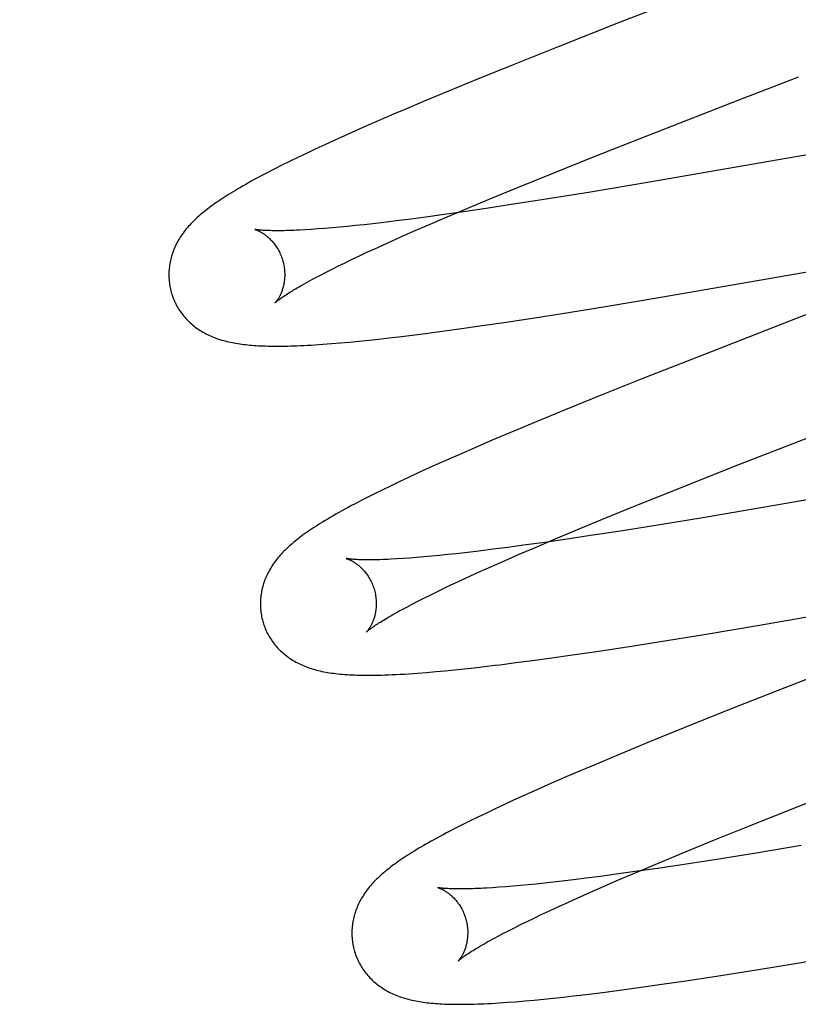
# Model space of a CAD drawing. Header units: inches. Extents: x 0 to 291, y 0 to 188.
# Tile 72 of 94: x 61.269 to 61.403, y 97.828 to 97.998. Entities that reach past the tile are written whole.
import ezdxf

# ---------------------------------------------------------------- set-up
doc = ezdxf.new("R2010")
doc.units = ezdxf.units.IN
doc.header["$LTSCALE"] = 16.01262
doc.header["$MEASUREMENT"] = 0
doc.linetypes.add('HIDDEN', pattern=[0.2, 0.1, -0.1])
doc.layers.add('DEFAULT_2', color=8, linetype='HIDDEN')

msp = doc.modelspace()

# ---------------------------------------------------------------- linework, layer by layer
at = {"layer": 'DEFAULT_2', "color": 8, "linetype": 'HIDDEN'}
for p, q in [((61.39041, 98.00493), (61.37244, 97.99794)), ((61.37244, 97.99794), (61.36146, 97.99361)), ((61.36146, 97.99361), (61.35401, 97.99063)), ((61.35401, 97.99063), (61.34781, 97.98811)), ((61.34781, 97.98811), (61.34282, 97.98606)), ((61.39758, 97.98636), (61.39983, 97.98723)), ((61.34282, 97.98606), (61.33894, 97.98445)), ((61.39308, 97.98462), (61.39758, 97.98636)), ((61.33894, 97.98445), (61.33518, 97.98286)), ((61.37752, 97.97855), (61.39308, 97.98462)), ((61.33518, 97.98286), (61.33335, 97.98208)), ((61.33066, 97.98092), (61.32805, 97.97977)), ((61.33335, 97.98208), (61.33066, 97.98092)), ((61.44345, 97.98176), (61.37752, 97.97035)), ((61.32805, 97.97977), (61.32552, 97.97865)), ((61.32307, 97.97754), (61.32148, 97.97681)), ((61.32552, 97.97865), (61.32307, 97.97754)), ((61.36783, 97.97472), (61.37752, 97.97855)), ((61.31842, 97.97538), (61.31693, 97.97467)), ((61.31993, 97.97609), (61.31842, 97.97538)), ((61.32148, 97.97681), (61.31993, 97.97609)), ((61.31548, 97.97396), (61.31408, 97.97327)), ((61.31693, 97.97467), (61.31548, 97.97396)), ((61.36057, 97.97181), (61.36783, 97.97472)), ((61.31277, 97.97261), (61.31154, 97.97198)), ((61.31408, 97.97327), (61.31277, 97.97261)), ((61.3546, 97.96939), (61.36057, 97.97181)), ((61.37752, 97.97035), (61.36731, 97.96865)), ((61.34982, 97.96742), (61.3546, 97.96939)), ((61.36731, 97.96865), (61.35967, 97.96742)), ((61.34614, 97.96588), (61.34982, 97.96742)), ((61.35967, 97.96742), (61.35441, 97.96659)), ((61.34542, 97.96524), (61.34165, 97.96471)), ((61.34261, 97.96439), (61.34614, 97.96588)), ((61.34933, 97.96582), (61.34542, 97.96524)), ((61.35441, 97.96659), (61.34933, 97.96582)), ((61.33213, 97.96347), (61.32978, 97.96319)), ((61.33377, 97.96367), (61.33213, 97.96347)), ((61.3363, 97.96399), (61.33377, 97.96367)), ((61.33893, 97.96434), (61.3363, 97.96399)), ((61.34165, 97.96471), (61.33893, 97.96434)), ((61.33923, 97.96293), (61.34261, 97.96439)), ((61.31915, 97.9622), (61.31808, 97.96213)), ((61.32029, 97.96228), (61.31915, 97.9622)), ((61.32148, 97.96237), (61.32029, 97.96228)), ((61.32273, 97.96247), (61.32148, 97.96237)), ((61.32403, 97.96259), (61.32273, 97.96247)), ((61.32539, 97.96272), (61.32403, 97.96259)), ((61.3268, 97.96287), (61.32539, 97.96272)), ((61.32826, 97.96302), (61.3268, 97.96287)), ((61.32978, 97.96319), (61.32826, 97.96302)), ((61.33447, 97.96085), (61.3368, 97.96188)), ((61.3368, 97.96188), (61.33923, 97.96293)), ((61.33224, 97.95985), (61.33447, 97.96085)), ((61.37944, 97.95049), (61.43551, 97.96022)), ((61.32876, 97.95825), (61.33012, 97.95888)), ((61.33012, 97.95888), (61.33224, 97.95985)), ((61.325, 97.95646), (61.3262, 97.95704)), ((61.3262, 97.95704), (61.32745, 97.95764)), ((61.32745, 97.95764), (61.32876, 97.95825)), ((61.32172, 97.95483), (61.32276, 97.95535)), ((61.32276, 97.95535), (61.32385, 97.9559)), ((61.32385, 97.9559), (61.325, 97.95646)), ((61.31982, 97.95384), (61.32074, 97.95432)), ((61.32074, 97.95432), (61.32172, 97.95483)), ((61.37024, 97.94896), (61.37944, 97.95049)), ((61.36352, 97.94787), (61.37024, 97.94896)), ((61.35276, 97.94621), (61.35807, 97.94702)), ((61.35807, 97.94702), (61.36352, 97.94787)), ((61.40565, 97.94792), (61.38652, 97.94047)), ((61.34171, 97.94463), (61.34464, 97.94503)), ((61.34464, 97.94503), (61.34864, 97.9456)), ((61.34864, 97.9456), (61.35276, 97.94621)), ((61.32742, 97.94292), (61.32909, 97.94309)), ((61.32909, 97.94309), (61.33079, 97.94328)), ((61.33079, 97.94328), (61.33252, 97.94347)), ((61.33252, 97.94347), (61.33428, 97.94368)), ((61.33428, 97.94368), (61.33609, 97.9439)), ((61.33609, 97.9439), (61.33887, 97.94425)), ((61.33887, 97.94425), (61.34171, 97.94463)), ((61.32115, 97.94238), (61.32262, 97.94249)), ((61.32262, 97.94249), (61.32416, 97.94262)), ((61.32416, 97.94262), (61.32577, 97.94276)), ((61.32577, 97.94276), (61.32742, 97.94292)), ((61.38652, 97.94047), (61.37663, 97.93657)), ((61.37663, 97.93657), (61.36917, 97.93358)), ((61.36917, 97.93358), (61.36298, 97.93107)), ((61.36298, 97.93107), (61.35798, 97.92901)), ((61.35798, 97.92901), (61.35411, 97.9274)), ((61.35411, 97.9274), (61.35036, 97.92581)), ((61.39219, 97.92132), (61.4066, 97.92694)), ((61.34411, 97.9231), (61.34157, 97.92197)), ((61.34674, 97.92425), (61.34411, 97.9231)), ((61.452, 97.92374), (61.39704, 97.91419)), ((61.34157, 97.92197), (61.3391, 97.92086)), ((61.38255, 97.9175), (61.39219, 97.92132)), ((61.33593, 97.9194), (61.33441, 97.91869)), ((61.3375, 97.92013), (61.33593, 97.9194)), ((61.3391, 97.92086), (61.3375, 97.92013)), ((61.33293, 97.91798), (61.33148, 97.91727)), ((61.33441, 97.91869), (61.33293, 97.91798)), ((61.33005, 97.91657), (61.32866, 97.91587)), ((61.33148, 97.91727), (61.33005, 97.91657)), ((61.37533, 97.91461), (61.38255, 97.9175)), ((61.3694, 97.91219), (61.37533, 97.91461)), ((61.39704, 97.91419), (61.3867, 97.91245)), ((61.3867, 97.91245), (61.37892, 97.91118)), ((61.36466, 97.91023), (61.3694, 97.91219)), ((61.37892, 97.91118), (61.37248, 97.91015)), ((61.36102, 97.90871), (61.36466, 97.91023)), ((61.3673, 97.90936), (61.36331, 97.90876)), ((61.37248, 97.91015), (61.3673, 97.90936)), ((61.35309, 97.90733), (61.35051, 97.907)), ((61.35576, 97.90769), (61.35309, 97.90733)), ((61.35946, 97.9082), (61.35576, 97.90769)), ((61.35753, 97.90722), (61.36102, 97.90871)), ((61.36331, 97.90876), (61.35946, 97.9082)), ((61.33859, 97.90569), (61.33733, 97.90558)), ((61.3399, 97.90581), (61.33859, 97.90569)), ((61.34126, 97.90594), (61.3399, 97.90581)), ((61.34268, 97.90609), (61.34126, 97.90594)), ((61.34415, 97.90624), (61.34268, 97.90609)), ((61.34567, 97.90641), (61.34415, 97.90624)), ((61.34804, 97.90669), (61.34567, 97.90641)), ((61.35051, 97.907), (61.34804, 97.90669)), ((61.35258, 97.90508), (61.35501, 97.90614)), ((61.35501, 97.90614), (61.35753, 97.90722)), ((61.335, 97.90541), (61.33392, 97.90534)), ((61.33614, 97.90549), (61.335, 97.90541)), ((61.33733, 97.90558), (61.33614, 97.90549)), ((61.34802, 97.90305), (61.35025, 97.90405)), ((61.35025, 97.90405), (61.35258, 97.90508)), ((61.39615, 97.89385), (61.46072, 97.90503)), ((61.3459, 97.90208), (61.34802, 97.90305)), ((61.34199, 97.90025), (61.34324, 97.90084)), ((61.34324, 97.90084), (61.34455, 97.90146)), ((61.34455, 97.90146), (61.3459, 97.90208)), ((61.33855, 97.89856), (61.33964, 97.89911)), ((61.33964, 97.89911), (61.34079, 97.89967)), ((61.34079, 97.89967), (61.34199, 97.90025)), ((61.33561, 97.89704), (61.33653, 97.89753)), ((61.33653, 97.89753), (61.33751, 97.89804)), ((61.33751, 97.89804), (61.33855, 97.89856)), ((61.38693, 97.89232), (61.39615, 97.89385)), ((61.37908, 97.89105), (61.38693, 97.89232)), ((61.37363, 97.89019), (61.37908, 97.89105)), ((61.36023, 97.88821), (61.36423, 97.88878)), ((61.36423, 97.88878), (61.36834, 97.88938)), ((61.36834, 97.88938), (61.37363, 97.89019)), ((61.41762, 97.88965), (61.40084, 97.8831)), ((61.34901, 97.88676), (61.3508, 97.88698)), ((61.35447, 97.88744), (61.35731, 97.88781)), ((61.35731, 97.88781), (61.36023, 97.88821)), ((61.33905, 97.88575), (61.34063, 97.88589)), ((61.34063, 97.88589), (61.34223, 97.88604)), ((61.34223, 97.88604), (61.34387, 97.8862)), ((61.34387, 97.8862), (61.34555, 97.88637)), ((61.34555, 97.88637), (61.34727, 97.88656)), ((61.34727, 97.88656), (61.34901, 97.88676)), ((61.40084, 97.8831), (61.39103, 97.87922)), ((61.39103, 97.87922), (61.38363, 97.87625)), ((61.38363, 97.87625), (61.37751, 97.87376)), ((61.37751, 97.87376), (61.37257, 97.87172)), ((61.37257, 97.87172), (61.36875, 97.87012)), ((61.36875, 97.87012), (61.36505, 97.86854)), ((61.36505, 97.86854), (61.36325, 97.86777)), ((61.36061, 97.86662), (61.35805, 97.86549)), ((61.36325, 97.86777), (61.36061, 97.86662)), ((61.40317, 97.86263), (61.41516, 97.86734)), ((61.35805, 97.86549), (61.35557, 97.86438)), ((61.35395, 97.86364), (61.35238, 97.86292)), ((61.35557, 97.86438), (61.35395, 97.86364)), ((61.34936, 97.86149), (61.3479, 97.86079)), ((61.35085, 97.8622), (61.34936, 97.86149)), ((61.35238, 97.86292), (61.35085, 97.8622)), ((61.39477, 97.85928), (61.40317, 97.86263)), ((61.34647, 97.86009), (61.34506, 97.85939)), ((61.3479, 97.86079), (61.34647, 97.86009)), ((61.34506, 97.85939), (61.34371, 97.8587)), ((61.38871, 97.85684), (61.39477, 97.85928)), ((61.38385, 97.85485), (61.38871, 97.85684)), ((61.37918, 97.85291), (61.38385, 97.85485)), ((61.40369, 97.85586), (61.3959, 97.85458)), ((61.38945, 97.85355), (61.38426, 97.85274)), ((61.3959, 97.85458), (61.38945, 97.85355)), ((61.37543, 97.85144), (61.37173, 97.85092)), ((61.37217, 97.84994), (61.3756, 97.8514)), ((61.37927, 97.85199), (61.37543, 97.85144)), ((61.3756, 97.8514), (61.37918, 97.85291)), ((61.38426, 97.85274), (61.37927, 97.85199)), ((61.3609, 97.84956), (61.3594, 97.84939)), ((61.36244, 97.84974), (61.3609, 97.84956)), ((61.36484, 97.85002), (61.36244, 97.84974)), ((61.3665, 97.85023), (61.36484, 97.85002)), ((61.36907, 97.85056), (61.3665, 97.85023)), ((61.37173, 97.85092), (61.36907, 97.85056)), ((61.3697, 97.84887), (61.37217, 97.84994)), ((61.35154, 97.84867), (61.35043, 97.8486)), ((61.35272, 97.84876), (61.35154, 97.84867)), ((61.35395, 97.84886), (61.35272, 97.84876)), ((61.35523, 97.84897), (61.35395, 97.84886)), ((61.35657, 97.8491), (61.35523, 97.84897)), ((61.35796, 97.84924), (61.35657, 97.8491)), ((61.3594, 97.84939), (61.35796, 97.84924)), ((61.36732, 97.84783), (61.3697, 97.84887)), ((61.36287, 97.84583), (61.36504, 97.84681)), ((61.36504, 97.84681), (61.36732, 97.84783)), ((61.35884, 97.84396), (61.36013, 97.84457)), ((61.36013, 97.84457), (61.36147, 97.84519)), ((61.36147, 97.84519), (61.36287, 97.84583)), ((61.35527, 97.84223), (61.3564, 97.84279)), ((61.3564, 97.84279), (61.35759, 97.84337)), ((61.35759, 97.84337), (61.35884, 97.84396)), ((61.35219, 97.84067), (61.35316, 97.84117)), ((61.35316, 97.84117), (61.35419, 97.84169)), ((61.35419, 97.84169), (61.35527, 97.84223)), ((61.35128, 97.84019), (61.35219, 97.84067)), ((61.40128, 97.83529), (61.41051, 97.83682)), ((61.39454, 97.8342), (61.40128, 97.83529)), ((61.38377, 97.83254), (61.38908, 97.83335)), ((61.38908, 97.83335), (61.39454, 97.8342)), ((61.36988, 97.8306), (61.37272, 97.83097)), ((61.37272, 97.83097), (61.37564, 97.83137)), ((61.37564, 97.83137), (61.37965, 97.83193)), ((61.37965, 97.83193), (61.38377, 97.83254)), ((61.35601, 97.82906), (61.35763, 97.82921)), ((61.35763, 97.82921), (61.35928, 97.82937)), ((61.35928, 97.82937), (61.36096, 97.82954)), ((61.36096, 97.82954), (61.36267, 97.82973)), ((61.36267, 97.82973), (61.36442, 97.82993)), ((61.36442, 97.82993), (61.36711, 97.83025)), ((61.36711, 97.83025), (61.36988, 97.8306)), ((61.35296, 97.82882), (61.35444, 97.82893)), ((61.35444, 97.82893), (61.35601, 97.82906))]:
    msp.add_line(p, q, dxfattribs=at)
for points in [[(61.39983, 97.98723), (61.40207, 97.9881), (61.4032, 97.98853)], [(61.31154, 97.97198), (61.31096, 97.97167), (61.31039, 97.97137), (61.30984, 97.97108), (61.30932, 97.97079), (61.3088, 97.97051), (61.30831, 97.97024), (61.30783, 97.96997), (61.30737, 97.9697), (61.30692, 97.96945), (61.30649, 97.96919), (61.30607, 97.96894), (61.30566, 97.9687), (61.30527, 97.96846), (61.30488, 97.96822), (61.30451, 97.96799), (61.30415, 97.96776), (61.3038, 97.96753), (61.30346, 97.96731), (61.30313, 97.96708), (61.30281, 97.96686), (61.30249, 97.96665), (61.30219, 97.96643), (61.30189, 97.96621), (61.3016, 97.966), (61.30131, 97.96578), (61.30104, 97.96557), (61.30077, 97.96536), (61.3005, 97.96514), (61.30025, 97.96493), (61.29999, 97.96472)], [(61.29999, 97.96472), (61.29975, 97.9645), (61.29951, 97.96429), (61.29927, 97.96407), (61.29904, 97.96385), (61.29881, 97.96363), (61.29859, 97.96341), (61.29838, 97.96319), (61.29817, 97.96296), (61.29797, 97.96274), (61.29777, 97.96251), (61.29758, 97.96228), (61.29739, 97.96205), (61.29721, 97.96182), (61.29704, 97.96158), (61.29687, 97.96135), (61.29671, 97.96111), (61.29655, 97.96087), (61.2964, 97.96063), (61.29625, 97.96038), (61.29611, 97.96013), (61.29597, 97.95988), (61.29585, 97.95963), (61.29572, 97.95938), (61.29561, 97.95913), (61.2955, 97.95888), (61.2954, 97.95863), (61.2953, 97.95838), (61.29521, 97.95813), (61.29513, 97.95787), (61.29505, 97.95761), (61.29497, 97.95735), (61.2949, 97.95709), (61.29484, 97.95683), (61.29479, 97.95656), (61.29474, 97.95629), (61.29469, 97.95602), (61.29466, 97.95575), (61.29463, 97.95548), (61.2946, 97.9552), (61.29459, 97.95493), (61.29458, 97.95465), (61.29457, 97.95438), (61.29457, 97.9541), (61.29458, 97.95382), (61.2946, 97.95354), (61.29463, 97.95326), (61.29466, 97.95299), (61.29469, 97.95271), (61.29474, 97.95243), (61.29479, 97.95216), (61.29485, 97.95188), (61.29492, 97.95161), (61.29498, 97.95138)], [(61.30938, 97.96221), (61.30938, 97.96221), (61.3094, 97.9622), (61.30942, 97.9622), (61.30945, 97.96219), (61.30948, 97.96218), (61.30952, 97.96217), (61.30957, 97.96215), (61.30963, 97.96213), (61.30969, 97.96211), (61.30976, 97.96208), (61.30983, 97.96205), (61.3099, 97.96202), (61.30998, 97.96198), (61.31007, 97.96194), (61.31016, 97.9619), (61.31025, 97.96185), (61.31035, 97.9618), (61.31045, 97.96174), (61.31056, 97.96168), (61.31066, 97.96162), (61.31077, 97.96155), (61.31089, 97.96147), (61.311, 97.96139), (61.31112, 97.96131), (61.31124, 97.96122), (61.31136, 97.96112), (61.31149, 97.96102), (61.31161, 97.96092), (61.31174, 97.96081), (61.31187, 97.96069), (61.312, 97.96056), (61.31213, 97.96043), (61.31226, 97.96029), (61.3124, 97.96015), (61.31253, 97.96), (61.31266, 97.95984), (61.31279, 97.95967), (61.31292, 97.9595), (61.31305, 97.95932), (61.31317, 97.95913), (61.31329, 97.95893), (61.31341, 97.95873), (61.31353, 97.95853), (61.31364, 97.95832), (61.31374, 97.9581), (61.31384, 97.95787), (61.31394, 97.95765), (61.31403, 97.95742), (61.31411, 97.95718), (61.31419, 97.95694), (61.31425, 97.95674)], [(61.31808, 97.96213), (61.31706, 97.96208), (61.31658, 97.96205), (61.31611, 97.96203), (61.31566, 97.96202), (61.31523, 97.962), (61.31481, 97.96199), (61.3144, 97.96198), (61.31402, 97.96198), (61.31365, 97.96197), (61.31329, 97.96197), (61.31295, 97.96197), (61.31263, 97.96197), (61.31232, 97.96198), (61.31203, 97.96199), (61.31176, 97.96199), (61.3115, 97.962), (61.31126, 97.96201), (61.31104, 97.96203), (61.31083, 97.96204), (61.31064, 97.96205), (61.31046, 97.96207), (61.3103, 97.96208), (61.31015, 97.9621), (61.31002, 97.96211), (61.3099, 97.96213), (61.30979, 97.96214), (61.3097, 97.96215), (61.30962, 97.96216), (61.30956, 97.96218), (61.3095, 97.96219), (61.30946, 97.96219), (61.30942, 97.9622), (61.3094, 97.9622), (61.30939, 97.96221)], [(61.31425, 97.95674), (61.3143, 97.95653), (61.31436, 97.95628), (61.31441, 97.95604), (61.31445, 97.9558), (61.31449, 97.95555), (61.31452, 97.95531), (61.31454, 97.95507), (61.31455, 97.95484), (61.31456, 97.9546), (61.31456, 97.95437), (61.31456, 97.95414), (61.31455, 97.95391), (61.31453, 97.95369), (61.31451, 97.95348), (61.31449, 97.95327), (61.31446, 97.95307), (61.31442, 97.95287), (61.31439, 97.95267), (61.31434, 97.95249), (61.3143, 97.95231), (61.31425, 97.95213), (61.3142, 97.95196), (61.31415, 97.9518), (61.3141, 97.95164), (61.31404, 97.95149), (61.31399, 97.95135), (61.31393, 97.95121), (61.31387, 97.95108), (61.31381, 97.95095), (61.31375, 97.95083), (61.3137, 97.95071), (61.31364, 97.9506), (61.31358, 97.9505), (61.31352, 97.9504), (61.31347, 97.9503), (61.31341, 97.95021), (61.31336, 97.95013), (61.3133, 97.95005), (61.31325, 97.94998), (61.3132, 97.94991), (61.31316, 97.94985), (61.31312, 97.94979), (61.31308, 97.94974), (61.31304, 97.94969), (61.313, 97.94965), (61.31298, 97.94962), (61.31295, 97.94959), (61.31293, 97.94957), (61.31292, 97.94955), (61.31291, 97.94954), (61.3129, 97.94954)], [(61.31291, 97.94954), (61.31292, 97.94955), (61.31293, 97.94957), (61.31296, 97.94959), (61.31299, 97.94962), (61.31303, 97.94966), (61.31308, 97.9497), (61.31314, 97.94975), (61.31321, 97.94981), (61.3133, 97.94987), (61.31339, 97.94995), (61.3135, 97.95003), (61.31361, 97.95012), (61.31375, 97.95021), (61.31389, 97.95032), (61.31405, 97.95043), (61.31422, 97.95054), (61.3144, 97.95067), (61.3146, 97.9508), (61.31481, 97.95094), (61.31504, 97.95109), (61.31529, 97.95124), (61.31554, 97.95141), (61.31582, 97.95157), (61.3161, 97.95175), (61.31641, 97.95193), (61.31673, 97.95212), (61.31706, 97.95231), (61.31741, 97.95251), (61.31777, 97.95272), (61.31815, 97.95293), (61.31855, 97.95315), (61.31895, 97.95337), (61.31938, 97.9536), (61.31982, 97.95384)], [(61.29498, 97.95138), (61.29504, 97.95115), (61.29513, 97.95089), (61.29522, 97.95062), (61.29532, 97.95036), (61.29542, 97.9501), (61.29553, 97.94984), (61.29565, 97.94959), (61.29577, 97.94934), (61.2959, 97.94909), (61.29603, 97.94885), (61.29617, 97.94861), (61.29632, 97.94837), (61.29647, 97.94814), (61.29663, 97.94792), (61.29679, 97.94769), (61.29696, 97.94748), (61.29713, 97.94726), (61.2973, 97.94705), (61.29749, 97.94685), (61.29767, 97.94665), (61.29786, 97.94646), (61.29805, 97.94627), (61.29825, 97.94608), (61.29845, 97.9459), (61.29865, 97.94573), (61.29886, 97.94556), (61.29908, 97.94539), (61.29929, 97.94523), (61.29951, 97.94507), (61.29974, 97.94491), (61.29998, 97.94476), (61.30021, 97.94462), (61.30046, 97.94447), (61.30071, 97.94433), (61.30096, 97.9442), (61.30121, 97.94407), (61.30147, 97.94394), (61.30174, 97.94382), (61.302, 97.94371), (61.30227, 97.9436), (61.30255, 97.94349), (61.30282, 97.94339), (61.30311, 97.94329), (61.30339, 97.9432), (61.30368, 97.94311), (61.30398, 97.94303), (61.30427, 97.94295), (61.30458, 97.94287), (61.30488, 97.9428), (61.30519, 97.94273), (61.3055, 97.94267), (61.30582, 97.94261), (61.30614, 97.94255), (61.30647, 97.9425), (61.3068, 97.94245), (61.30714, 97.9424), (61.30748, 97.94236), (61.30782, 97.94232), (61.30818, 97.94228), (61.30854, 97.94225), (61.3089, 97.94221), (61.30928, 97.94219), (61.30966, 97.94216), (61.31005, 97.94214), (61.31044, 97.94212), (61.31085, 97.9421), (61.31127, 97.94209), (61.3117, 97.94208), (61.31213, 97.94207), (61.31258, 97.94206), (61.31304, 97.94206), (61.31352, 97.94206), (61.31401, 97.94207), (61.31451, 97.94207), (61.31502, 97.94208), (61.31555, 97.9421), (61.3161, 97.94211), (61.31667, 97.94213), (61.31725, 97.94216), (61.31785, 97.94218), (61.31847, 97.94222), (61.31911, 97.94225), (61.31977, 97.94229), (61.32115, 97.94238)], [(61.35036, 97.92581), (61.34945, 97.92542), (61.34674, 97.92425)], [(61.32866, 97.91587), (61.32799, 97.91552), (61.32733, 97.91518), (61.3267, 97.91486), (61.3261, 97.91453), (61.32552, 97.91422), (61.32496, 97.91392), (61.32442, 97.91362), (61.32389, 97.91333), (61.32339, 97.91305), (61.3229, 97.91277), (61.32243, 97.91249), (61.32198, 97.91222), (61.32154, 97.91196), (61.32111, 97.9117), (61.3207, 97.91145), (61.32029, 97.91119), (61.31991, 97.91095), (61.31953, 97.9107), (61.31917, 97.91046), (61.31882, 97.91022), (61.31847, 97.90999), (61.31814, 97.90976), (61.31782, 97.90953), (61.31751, 97.9093), (61.31721, 97.90908), (61.31692, 97.90885), (61.31664, 97.90863), (61.31636, 97.90841), (61.3161, 97.90819), (61.31584, 97.90797)], [(61.31584, 97.90797), (61.31559, 97.90775), (61.31534, 97.90753), (61.3151, 97.90732), (61.31487, 97.9071), (61.31464, 97.90687), (61.31442, 97.90665), (61.3142, 97.90643), (61.31399, 97.90621), (61.31379, 97.90598), (61.31359, 97.90575), (61.3134, 97.90552), (61.31321, 97.90529), (61.31303, 97.90506), (61.31285, 97.90482), (61.31268, 97.90459), (61.31252, 97.90435), (61.31236, 97.90411), (61.3122, 97.90386), (61.31206, 97.90362), (61.31191, 97.90337), (61.31178, 97.90312), (61.31165, 97.90287), (61.31153, 97.90262), (61.31141, 97.90237), (61.3113, 97.90212), (61.3112, 97.90186), (61.3111, 97.90161), (61.31101, 97.90136), (61.31092, 97.9011), (61.31084, 97.90084), (61.31077, 97.90058), (61.3107, 97.90032), (61.31064, 97.90005), (61.31058, 97.89979), (61.31053, 97.89952), (61.31049, 97.89925), (61.31045, 97.89898), (61.31042, 97.8987), (61.3104, 97.89843), (61.31038, 97.89815), (61.31037, 97.89787), (61.31036, 97.89759), (61.31037, 97.89732), (61.31038, 97.89704), (61.31039, 97.89676), (61.31042, 97.89648), (61.31045, 97.8962), (61.31048, 97.89592), (61.31053, 97.89565), (61.31058, 97.89537), (61.31064, 97.8951), (61.31071, 97.89482), (61.31077, 97.89459)], [(61.32517, 97.90542), (61.32518, 97.90542), (61.32519, 97.90541), (61.32521, 97.90541), (61.32524, 97.9054), (61.32527, 97.90539), (61.32531, 97.90538), (61.32536, 97.90536), (61.32542, 97.90534), (61.32548, 97.90532), (61.32554, 97.90529), (61.32561, 97.90526), (61.32569, 97.90523), (61.32577, 97.90519), (61.32586, 97.90515), (61.32595, 97.90511), (61.32604, 97.90506), (61.32614, 97.90501), (61.32624, 97.90495), (61.32634, 97.90489), (61.32645, 97.90483), (61.32656, 97.90476), (61.32667, 97.90468), (61.32679, 97.90461), (61.32691, 97.90452), (61.32703, 97.90443), (61.32715, 97.90434), (61.32727, 97.90424), (61.3274, 97.90413), (61.32753, 97.90402), (61.32766, 97.9039), (61.32779, 97.90377), (61.32792, 97.90364), (61.32805, 97.9035), (61.32819, 97.90336), (61.32832, 97.90321), (61.32845, 97.90305), (61.32858, 97.90288), (61.32871, 97.90271), (61.32884, 97.90253), (61.32896, 97.90234), (61.32908, 97.90214), (61.3292, 97.90194), (61.32932, 97.90174), (61.32943, 97.90153), (61.32953, 97.90131), (61.32963, 97.90109), (61.32973, 97.90086), (61.32982, 97.90063), (61.3299, 97.90039), (61.32998, 97.90015), (61.33004, 97.89995)], [(61.33392, 97.90534), (61.3329, 97.90529), (61.33242, 97.90526), (61.33195, 97.90524), (61.33149, 97.90523), (61.33105, 97.90521), (61.33063, 97.9052), (61.33023, 97.90519), (61.32984, 97.90518), (61.32947, 97.90518), (61.32911, 97.90518), (61.32877, 97.90518), (61.32844, 97.90518), (61.32814, 97.90519), (61.32785, 97.90519), (61.32757, 97.9052), (61.32731, 97.90521), (61.32707, 97.90522), (61.32685, 97.90523), (61.32664, 97.90525), (61.32644, 97.90526), (61.32626, 97.90528), (61.3261, 97.90529), (61.32595, 97.9053), (61.32582, 97.90532), (61.3257, 97.90533), (61.32559, 97.90535), (61.3255, 97.90536), (61.32542, 97.90537), (61.32535, 97.90538), (61.32529, 97.90539), (61.32525, 97.9054), (61.32521, 97.90541), (61.32519, 97.90541), (61.32518, 97.90542)], [(61.33004, 97.89995), (61.33009, 97.89974), (61.33015, 97.89949), (61.3302, 97.89925), (61.33024, 97.89901), (61.33028, 97.89876), (61.33031, 97.89852), (61.33033, 97.89828), (61.33035, 97.89804), (61.33035, 97.89781), (61.33036, 97.89758), (61.33035, 97.89735), (61.33034, 97.89712), (61.33033, 97.8969), (61.3303, 97.89669), (61.33028, 97.89648), (61.33025, 97.89628), (61.33021, 97.89608), (61.33018, 97.89588), (61.33013, 97.8957), (61.33009, 97.89552), (61.33004, 97.89534), (61.32999, 97.89517), (61.32994, 97.89501), (61.32989, 97.89485), (61.32983, 97.8947), (61.32978, 97.89456), (61.32972, 97.89442), (61.32966, 97.89429), (61.3296, 97.89416), (61.32955, 97.89404), (61.32949, 97.89392), (61.32943, 97.89381), (61.32937, 97.89371), (61.32931, 97.89361), (61.32926, 97.89351), (61.3292, 97.89342), (61.32915, 97.89334), (61.32909, 97.89326), (61.32904, 97.89319), (61.329, 97.89312), (61.32895, 97.89306), (61.32891, 97.893), (61.32887, 97.89295), (61.32883, 97.8929), (61.3288, 97.89286), (61.32877, 97.89283), (61.32874, 97.8928), (61.32872, 97.89278), (61.32871, 97.89276), (61.3287, 97.89275), (61.32869, 97.89275)], [(61.3287, 97.89275), (61.32871, 97.89276), (61.32872, 97.89278), (61.32875, 97.8928), (61.32878, 97.89283), (61.32882, 97.89287), (61.32887, 97.89291), (61.32893, 97.89296), (61.32901, 97.89302), (61.32909, 97.89308), (61.32918, 97.89316), (61.32929, 97.89324), (61.32941, 97.89333), (61.32954, 97.89342), (61.32968, 97.89352), (61.32984, 97.89364), (61.33001, 97.89375), (61.33019, 97.89388), (61.33039, 97.89401), (61.33061, 97.89415), (61.33083, 97.8943), (61.33108, 97.89445), (61.33134, 97.89462), (61.33161, 97.89478), (61.3319, 97.89496), (61.3322, 97.89514), (61.33252, 97.89533), (61.33285, 97.89552), (61.3332, 97.89572), (61.33356, 97.89593), (61.33394, 97.89614), (61.33434, 97.89636), (61.33474, 97.89658), (61.33517, 97.89681), (61.33561, 97.89704)], [(61.31077, 97.89459), (61.31083, 97.89436), (61.31092, 97.8941), (61.31101, 97.89383), (61.31111, 97.89357), (61.31121, 97.89331), (61.31132, 97.89305), (61.31144, 97.8928), (61.31156, 97.89255), (61.31169, 97.8923), (61.31182, 97.89206), (61.31196, 97.89182), (61.31211, 97.89158), (61.31226, 97.89135), (61.31242, 97.89113), (61.31258, 97.8909), (61.31275, 97.89069), (61.31292, 97.89047), (61.31309, 97.89026), (61.31327, 97.89006), (61.31346, 97.88986), (61.31365, 97.88967), (61.31384, 97.88948), (61.31404, 97.88929), (61.31424, 97.88911), (61.31444, 97.88894), (61.31465, 97.88877), (61.31486, 97.8886), (61.31508, 97.88844), (61.3153, 97.88828), (61.31553, 97.88813), (61.31576, 97.88797), (61.316, 97.88783), (61.31625, 97.88768), (61.31649, 97.88754), (61.31675, 97.88741), (61.317, 97.88728), (61.31726, 97.88715), (61.31752, 97.88704), (61.31779, 97.88692), (61.31806, 97.88681), (61.31833, 97.8867), (61.31861, 97.8866), (61.31889, 97.8865), (61.31918, 97.88641), (61.31947, 97.88632), (61.31976, 97.88624), (61.32006, 97.88616), (61.32036, 97.88608), (61.32067, 97.88601), (61.32098, 97.88594), (61.3213, 97.88587), (61.32163, 97.88581), (61.32196, 97.88575), (61.3223, 97.8857), (61.32265, 97.88565), (61.32301, 97.8856), (61.32337, 97.88555), (61.32374, 97.88551), (61.32413, 97.88547), (61.32452, 97.88544), (61.32492, 97.88541), (61.32533, 97.88538), (61.32576, 97.88535), (61.32619, 97.88533), (61.32663, 97.88531), (61.32709, 97.8853), (61.32756, 97.88528), (61.32805, 97.88528), (61.32854, 97.88527), (61.32905, 97.88527), (61.32958, 97.88527), (61.33012, 97.88528), (61.33068, 97.88529), (61.33125, 97.8853), (61.33185, 97.88532), (61.33247, 97.88534), (61.33312, 97.88537), (61.33379, 97.8854), (61.33449, 97.88544), (61.33521, 97.88548), (61.33595, 97.88552), (61.33671, 97.88557), (61.33749, 97.88563), (61.33905, 97.88575)], [(61.3508, 97.88698), (61.3517, 97.88709), (61.35447, 97.88744)], [(61.34371, 97.8587), (61.34308, 97.85837), (61.34247, 97.85805), (61.3419, 97.85775), (61.34135, 97.85745), (61.34082, 97.85717), (61.34031, 97.85689), (61.33982, 97.85662), (61.33935, 97.85635), (61.33889, 97.85609), (61.33845, 97.85584), (61.33803, 97.85559), (61.33761, 97.85534), (61.33721, 97.8551), (61.33682, 97.85486), (61.33645, 97.85463), (61.33608, 97.8544), (61.33572, 97.85417), (61.33537, 97.85394), (61.33503, 97.85372), (61.3347, 97.8535), (61.33438, 97.85328), (61.33407, 97.85306), (61.33377, 97.85284), (61.33347, 97.85263), (61.33318, 97.85241), (61.33289, 97.8522), (61.33262, 97.85199), (61.33235, 97.85177), (61.33208, 97.85156), (61.33182, 97.85135), (61.33157, 97.85113)], [(61.33157, 97.85113), (61.33133, 97.85092), (61.33108, 97.8507), (61.33085, 97.85048), (61.33062, 97.85027), (61.33039, 97.85005), (61.33017, 97.84983), (61.32996, 97.8496), (61.32975, 97.84938), (61.32955, 97.84915), (61.32935, 97.84893), (61.32916, 97.8487), (61.32897, 97.84847), (61.32879, 97.84823), (61.32862, 97.848), (61.32845, 97.84776), (61.32829, 97.84752), (61.32813, 97.84728), (61.32798, 97.84704), (61.32783, 97.8468), (61.32769, 97.84655), (61.32755, 97.8463), (61.32743, 97.84605), (61.3273, 97.8458), (61.32719, 97.84555), (61.32708, 97.8453), (61.32698, 97.84505), (61.32688, 97.8448), (61.32679, 97.84454), (61.32671, 97.84429), (61.32663, 97.84403), (61.32655, 97.84377), (61.32649, 97.84351), (61.32642, 97.84324), (61.32637, 97.84298), (61.32632, 97.84271), (61.32628, 97.84244), (61.32624, 97.84217), (61.32621, 97.8419), (61.32618, 97.84162), (61.32617, 97.84135), (61.32616, 97.84107), (61.32615, 97.84079), (61.32616, 97.84052), (61.32617, 97.84024), (61.32618, 97.83996), (61.32621, 97.83968), (61.32624, 97.8394), (61.32628, 97.83913), (61.32632, 97.83885), (61.32637, 97.83858), (61.32643, 97.8383), (61.3265, 97.83803), (61.32656, 97.8378)], [(61.34099, 97.84862), (61.34098, 97.84862), (61.34096, 97.84863), (61.34097, 97.84863), (61.34098, 97.84862), (61.341, 97.84862), (61.34103, 97.84861), (61.34107, 97.84859), (61.34111, 97.84858), (61.34116, 97.84856), (61.34122, 97.84854), (61.34128, 97.84852), (61.34135, 97.84849), (61.34142, 97.84846), (61.3415, 97.84843), (61.34158, 97.84839), (61.34166, 97.84835), (61.34175, 97.84831), (61.34185, 97.84826), (61.34194, 97.84821), (61.34204, 97.84815), (61.34215, 97.84809), (61.34226, 97.84803), (61.34237, 97.84796), (61.34248, 97.84788), (61.34259, 97.8478), (61.34271, 97.84772), (61.34283, 97.84763), (61.34296, 97.84753), (61.34308, 97.84743), (61.34321, 97.84733), (61.34333, 97.84721), (61.34346, 97.8471), (61.34359, 97.84697), (61.34373, 97.84684), (61.34386, 97.8467), (61.34399, 97.84655), (61.34412, 97.8464), (61.34425, 97.84624), (61.34438, 97.84608), (61.34451, 97.8459), (61.34464, 97.84572), (61.34476, 97.84554), (61.34488, 97.84534), (61.345, 97.84514), (61.34511, 97.84494), (61.34522, 97.84473), (61.34533, 97.84451), (61.34543, 97.84429), (61.34552, 97.84406), (61.34561, 97.84383), (61.34569, 97.8436), (61.34577, 97.84336), (61.34583, 97.84316)], [(61.35043, 97.8486), (61.34938, 97.84853), (61.34887, 97.8485), (61.34838, 97.84848), (61.34791, 97.84846), (61.34745, 97.84844), (61.34701, 97.84843), (61.34659, 97.84841), (61.34618, 97.8484), (61.34578, 97.8484), (61.3454, 97.84839), (61.34504, 97.84839), (61.34469, 97.84839), (61.34437, 97.84839), (61.34405, 97.84839), (61.34376, 97.8484), (61.34348, 97.84841), (61.34322, 97.84842), (61.34298, 97.84843), (61.34275, 97.84844), (61.34254, 97.84845), (61.34234, 97.84846), (61.34216, 97.84848), (61.34199, 97.84849), (61.34183, 97.8485), (61.34169, 97.84852), (61.34157, 97.84853), (61.34145, 97.84855), (61.34135, 97.84856), (61.34126, 97.84857), (61.34119, 97.84858), (61.34112, 97.8486), (61.34107, 97.8486), (61.34103, 97.84861), (61.341, 97.84862), (61.34099, 97.84862)], [(61.34583, 97.84316), (61.34588, 97.84295), (61.34594, 97.8427), (61.34599, 97.84246), (61.34603, 97.84222), (61.34607, 97.84198), (61.3461, 97.84174), (61.34612, 97.8415), (61.34614, 97.84126), (61.34614, 97.84102), (61.34615, 97.84079), (61.34614, 97.84056), (61.34613, 97.84034), (61.34612, 97.84012), (61.3461, 97.83991), (61.34607, 97.8397), (61.34604, 97.83949), (61.34601, 97.83929), (61.34597, 97.8391), (61.34593, 97.83892), (61.34588, 97.83874), (61.34584, 97.83856), (61.34579, 97.83839), (61.34574, 97.83823), (61.34568, 97.83807), (61.34563, 97.83792), (61.34557, 97.83778), (61.34552, 97.83764), (61.34546, 97.83751), (61.3454, 97.83738), (61.34534, 97.83726), (61.34528, 97.83714), (61.34522, 97.83703), (61.34517, 97.83693), (61.34511, 97.83682), (61.34505, 97.83673), (61.345, 97.83664), (61.34494, 97.83656), (61.34489, 97.83648), (61.34484, 97.8364), (61.34479, 97.83634), (61.34475, 97.83627), (61.3447, 97.83621), (61.34466, 97.83616), (61.34462, 97.83612), (61.34459, 97.83608), (61.34456, 97.83604), (61.34454, 97.83601), (61.34452, 97.83599), (61.3445, 97.83597), (61.34449, 97.83596), (61.34448, 97.83596)], [(61.34449, 97.83596), (61.34449, 97.83597), (61.34451, 97.83598), (61.34453, 97.836), (61.34456, 97.83603), (61.3446, 97.83607), (61.34465, 97.83611), (61.34471, 97.83616), (61.34478, 97.83622), (61.34486, 97.83628), (61.34495, 97.83635), (61.34506, 97.83643), (61.34517, 97.83652), (61.3453, 97.83661), (61.34544, 97.83671), (61.34559, 97.83682), (61.34576, 97.83694), (61.34594, 97.83706), (61.34614, 97.83719), (61.34635, 97.83733), (61.34657, 97.83747), (61.34681, 97.83763), (61.34706, 97.83779), (61.34733, 97.83795), (61.34762, 97.83812), (61.34792, 97.8383), (61.34823, 97.83849), (61.34856, 97.83868), (61.3489, 97.83888), (61.34926, 97.83908), (61.34963, 97.83929), (61.35002, 97.83951), (61.35043, 97.83973), (61.35085, 97.83996), (61.35128, 97.84019)], [(61.32656, 97.8378), (61.32663, 97.83757), (61.32671, 97.8373), (61.3268, 97.83704), (61.3269, 97.83677), (61.327, 97.83651), (61.32711, 97.83625), (61.32723, 97.836), (61.32736, 97.83575), (61.32749, 97.8355), (61.32762, 97.83526), (61.32776, 97.83502), (61.32791, 97.83478), (61.32806, 97.83455), (61.32822, 97.83432), (61.32838, 97.8341), (61.32855, 97.83388), (61.32872, 97.83366), (61.3289, 97.83345), (61.32908, 97.83325), (61.32927, 97.83305), (61.32946, 97.83286), (61.32965, 97.83267), (61.32985, 97.83248), (61.33005, 97.8323), (61.33026, 97.83213), (61.33047, 97.83195), (61.33068, 97.83179), (61.3309, 97.83163), (61.33112, 97.83147), (61.33135, 97.83131), (61.33159, 97.83116), (61.33183, 97.83101), (61.33207, 97.83087), (61.33232, 97.83073), (61.33258, 97.8306), (61.33284, 97.83047), (61.3331, 97.83034), (61.33336, 97.83022), (61.33363, 97.83011), (61.3339, 97.83), (61.33418, 97.82989), (61.33446, 97.82979), (61.33474, 97.82969), (61.33503, 97.8296), (61.33532, 97.82951), (61.33562, 97.82943), (61.33592, 97.82935), (61.33622, 97.82927), (61.33653, 97.8292), (61.33684, 97.82913), (61.33716, 97.82907), (61.33748, 97.82901), (61.3378, 97.82895), (61.33813, 97.8289), (61.33846, 97.82885), (61.3388, 97.82881), (61.33914, 97.82876), (61.33949, 97.82872), (61.33985, 97.82869), (61.34021, 97.82866), (61.34058, 97.82862), (61.34096, 97.8286), (61.34134, 97.82857), (61.34174, 97.82855), (61.34214, 97.82853), (61.34255, 97.82852), (61.34297, 97.8285), (61.3434, 97.82849), (61.34385, 97.82848), (61.3443, 97.82848), (61.34477, 97.82848), (61.34524, 97.82848), (61.34574, 97.82848), (61.34624, 97.82849), (61.34677, 97.8285), (61.3473, 97.82852), (61.34786, 97.82854), (61.34843, 97.82856), (61.34902, 97.82858), (61.34962, 97.82861), (61.35025, 97.82864), (61.35089, 97.82868), (61.35156, 97.82872), (61.35296, 97.82882)]]:
    msp.add_lwpolyline(points, dxfattribs=at)
for radius in [0.375, 0.3125, 0.3025, 0.25]:
    msp.add_arc((61.31037, 97.83161), radius, 90, 180, dxfattribs=at)

doc.saveas('drawing.dxf')
